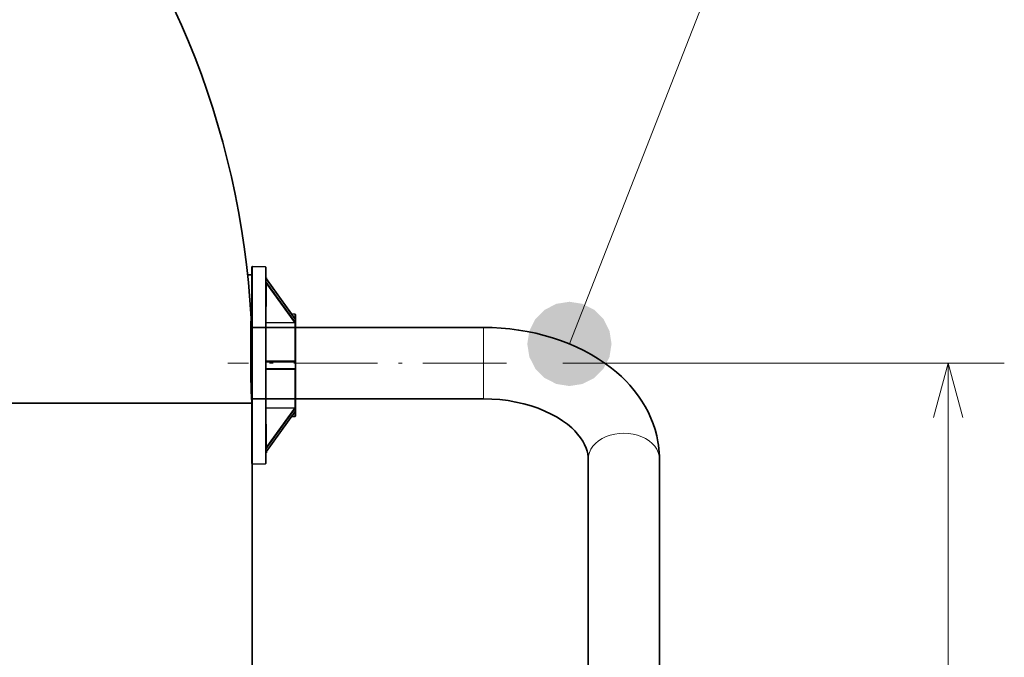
# Model space of a CAD drawing. Extents: x 0 to 420, y 0 to 297.
# Tile 6 of 14: x 94 to 129, y 220 to 242. Entities that reach past the tile are written whole.
import ezdxf

# ---------------------------------------------------------------- set-up
doc = ezdxf.new("R2010")
doc.units = 0
doc.linetypes.add('DASHDOT', pattern=[18.5, 12, -3, 0.5, -3])

msp = doc.modelspace()

# ---------------------------------------------------------------- linework, layer by layer
at = {"color": 7, "lineweight": 13}
for p, q in [((113.744438, 230.877472), (128.170044, 267.690735)), ((127.228241, 161.193085), (127.228241, 230.193146))]:
    msp.add_line(p, q, dxfattribs=at)
at = {"color": 7, "lineweight": 35, "ltscale": 0.087367}
msp.add_line((102.439766, 233.610718), (102.439766, 230.116043), dxfattribs=at)
at = {"color": 7, "lineweight": 35, "ltscale": 9e-06}
for p, q in [((102.45977, 233.630707), (102.460114, 233.630707)), ((102.45977, 226.60144), (102.460114, 226.60144))]:
    msp.add_line(p, q, dxfattribs=at)
at = {"color": 7, "lineweight": 13, "ltscale": 0.087867}
msp.add_line((102.460114, 230.116043), (102.460114, 233.630707), dxfattribs=at)
at = {"color": 7, "lineweight": 35, "ltscale": 0.011502}
for p, q in [((102.92012, 233.622681), (102.460114, 233.630707)), ((102.92012, 226.609467), (102.460114, 226.60144))]:
    msp.add_line(p, q, dxfattribs=at)
at = {"color": 7, "lineweight": 13, "ltscale": 0.010001}
msp.add_line((102.92012, 233.622681), (102.92012, 233.222656), dxfattribs=at)
at = {"color": 7, "lineweight": 35, "ltscale": 0.009889}
msp.add_line((102.939766, 233.207123), (102.939766, 233.602692), dxfattribs=at)
at = {"color": 7, "lineweight": 35, "ltscale": 0.004346}
msp.add_line((102.439766, 233.34108), (102.265923, 233.34108), dxfattribs=at)
at = {"color": 7, "lineweight": 13, "ltscale": 0.000595}
for p, q in [((102.92614, 233.185181), (102.926949, 233.208954)), ((102.926949, 227.023163), (102.92614, 227.046936))]:
    msp.add_line(p, q, dxfattribs=at)
at = {"color": 7, "lineweight": 13, "ltscale": 7e-06}
for p, q in [((102.926949, 233.208954), (102.926804, 233.209198)), ((102.926804, 227.022919), (102.926949, 227.023163))]:
    msp.add_line(p, q, dxfattribs=at)
at = {"color": 7, "lineweight": 35, "ltscale": 0.000166}
msp.add_line((102.943108, 233.202637), (102.939102, 233.207916), dxfattribs=at)
at = {"color": 7, "lineweight": 35, "ltscale": 1.6e-05}
for p, q in [((102.939323, 233.207642), (102.939713, 233.207153)), ((103.989769, 231.386475), (103.989769, 231.385834)), ((103.989769, 228.845673), (103.989769, 228.846313))]:
    msp.add_line(p, q, dxfattribs=at)
at = {"color": 7, "lineweight": 35, "ltscale": 0.0005}
for p, q in [((102.95977, 233.225067), (102.939766, 233.225067)), ((102.95977, 233.219269), (102.939766, 233.219269)), ((102.95977, 233.207245), (102.939766, 233.207245)), ((102.95977, 227.020508), (102.939766, 227.020508)), ((102.95977, 227.009232), (102.939766, 227.009232)), ((102.95977, 227.008942), (102.939766, 227.008942)), ((102.95977, 227.002808), (102.939766, 227.002808)), ((102.95977, 227.002502), (102.939766, 227.002502)), ((102.95977, 227.001602), (102.939766, 227.001602)), ((102.95977, 227.001236), (102.939766, 227.001236))]:
    msp.add_line(p, q, dxfattribs=at)
at = {"color": 7, "lineweight": 13, "ltscale": 0.000592}
msp.add_line((102.943565, 233.2005), (102.942749, 233.176849), dxfattribs=at)
at = {"color": 7, "lineweight": 13, "ltscale": 0.001637}
for p, q in [((102.942749, 233.176849), (102.942749, 233.111359)), ((102.942749, 227.120743), (102.942749, 227.055267))]:
    msp.add_line(p, q, dxfattribs=at)
at = {"color": 7, "lineweight": 35, "ltscale": 2e-05}
for p, q in [((102.943542, 233.201996), (102.943085, 233.202667)), ((102.943085, 227.029449), (102.943542, 227.030106))]:
    msp.add_line(p, q, dxfattribs=at)
at = {"color": 7, "lineweight": 13, "ltscale": 6e-06}
msp.add_line((102.943115, 233.202637), (102.943169, 233.202423), dxfattribs=at)
at = {"color": 7, "lineweight": 13, "ltscale": 1.7e-05}
msp.add_line((102.943115, 233.202637), (102.943481, 233.202087), dxfattribs=at)
at = {"color": 7, "lineweight": 13, "ltscale": 1.1e-05}
for p, q in [((102.943481, 233.202087), (102.943169, 233.202423)), ((102.943115, 233.081787), (102.943481, 233.081512)), ((102.943115, 230.236877), (102.943481, 230.236633)), ((102.943115, 229.995209), (102.943481, 229.995453)), ((102.943481, 227.150604), (102.943115, 227.15033)), ((102.943169, 227.029694), (102.943481, 227.030029))]:
    msp.add_line(p, q, dxfattribs=at)
at = {"color": 7, "lineweight": 13, "ltscale": 3e-06}
msp.add_line((102.943542, 233.201996), (102.943481, 233.202087), dxfattribs=at)
at = {"color": 7, "lineweight": 35, "ltscale": 0.044468}
for p, q in [((103.983887, 231.759247), (102.943542, 233.201996)), ((102.943542, 227.030106), (103.983887, 228.47287))]:
    msp.add_line(p, q, dxfattribs=at)
at = {"color": 7, "lineweight": 13, "ltscale": 0.044561}
for p, q in [((103.986084, 231.75473), (102.943565, 233.2005)), ((102.943565, 233.08548), (103.986084, 231.639725)), ((103.986084, 228.592407), (102.943565, 227.146622)), ((102.943565, 227.031631), (103.986084, 228.477417))]:
    msp.add_line(p, q, dxfattribs=at)
at = {"color": 7, "lineweight": 35, "ltscale": 0.000294}
msp.add_line((102.95977, 233.195831), (102.94799, 233.195831), dxfattribs=at)
at = {"color": 7, "lineweight": 35, "ltscale": 0.000145}
msp.add_line((102.95977, 233.219269), (102.95977, 233.225067), dxfattribs=at)
at = {"color": 7, "lineweight": 35, "ltscale": 0.000301}
msp.add_line((102.95977, 233.207245), (102.95977, 233.219269), dxfattribs=at)
at = {"color": 7, "lineweight": 35, "ltscale": 2.2e-05}
msp.add_line((102.95977, 233.206375), (102.95977, 233.207245), dxfattribs=at)
at = {"color": 7, "lineweight": 35, "ltscale": 0.000264}
msp.add_line((102.95977, 233.195831), (102.95977, 233.206375), dxfattribs=at)
at = {"color": 7, "lineweight": 35, "ltscale": 0.000408}
msp.add_line((102.95977, 233.179504), (102.95977, 233.195831), dxfattribs=at)
at = {"color": 7, "lineweight": 35, "ltscale": 0.038094}
msp.add_line((102.959831, 233.179443), (103.851059, 231.943481), dxfattribs=at)
at = {"color": 7, "lineweight": 13, "ltscale": 0.070428}
msp.add_line((102.92012, 233.077911), (102.92012, 230.260803), dxfattribs=at)
at = {"color": 7, "lineweight": 13, "ltscale": 0.000651}
for p, q in [((102.926949, 233.093292), (102.92614, 233.119324)), ((102.92614, 227.112793), (102.926949, 227.138824))]:
    msp.add_line(p, q, dxfattribs=at)
at = {"color": 7, "lineweight": 13, "ltscale": 8e-06}
for p, q in [((102.926804, 233.093018), (102.926949, 233.093292)), ((103.986084, 230.231049), (103.986404, 230.230957)), ((103.986084, 230.001053), (103.986404, 230.00116)), ((102.926949, 227.138824), (102.926804, 227.139099))]:
    msp.add_line(p, q, dxfattribs=at)
at = {"color": 7, "lineweight": 35, "ltscale": 0.070026}
msp.add_line((102.939766, 230.259964), (102.939766, 233.061005), dxfattribs=at)
at = {"color": 7, "lineweight": 13, "ltscale": 0.000647}
for p, q in [((102.942749, 233.111359), (102.943565, 233.08548)), ((102.943565, 227.146622), (102.942749, 227.120743))]:
    msp.add_line(p, q, dxfattribs=at)
at = {"color": 7, "lineweight": 13, "ltscale": 3.4e-05}
for p, q in [((102.943169, 233.08313), (102.943115, 233.081787)), ((102.943115, 227.15033), (102.943169, 227.148987))]:
    msp.add_line(p, q, dxfattribs=at)
at = {"color": 7, "lineweight": 13, "ltscale": 4.1e-05}
for p, q in [((102.943169, 233.08313), (102.943481, 233.081512)), ((102.943481, 227.150604), (102.943169, 227.148987))]:
    msp.add_line(p, q, dxfattribs=at)
at = {"color": 7, "lineweight": 13, "ltscale": 0.01955}
msp.add_line((102.95977, 233.020325), (102.95977, 232.238342), dxfattribs=at)
at = {"color": 7, "lineweight": 13, "ltscale": 0.042505}
msp.add_line((103.95417, 231.641266), (102.95977, 233.020325), dxfattribs=at)
at = {"color": 7, "lineweight": 13, "ltscale": 0.000274}
for p, q in [((102.948051, 232.213806), (102.939766, 232.206604)), ((102.939766, 228.025513), (102.948051, 228.018326))]:
    msp.add_line(p, q, dxfattribs=at)
at = {"color": 7, "lineweight": 35, "ltscale": 0.002977}
for p, q in [((103.970116, 231.941422), (103.851036, 231.943497)), ((103.970116, 228.290726), (103.851051, 228.288651))]:
    msp.add_line(p, q, dxfattribs=at)
at = {"color": 7, "lineweight": 13, "ltscale": 0.004077}
msp.add_line((103.970116, 231.941422), (103.970116, 231.778351), dxfattribs=at)
at = {"color": 7, "lineweight": 35, "ltscale": 3e-05}
for p, q in [((103.983459, 231.759888), (103.982567, 231.760712)), ((102.95977, 227.002808), (102.95977, 227.001602))]:
    msp.add_line(p, q, dxfattribs=at)
at = {"color": 7, "lineweight": 13, "ltscale": 1.5e-05}
for p, q in [((103.986084, 231.75473), (103.986404, 231.754242)), ((103.986084, 228.477417), (103.986404, 228.477905))]:
    msp.add_line(p, q, dxfattribs=at)
at = {"color": 7, "lineweight": 35, "ltscale": 0.004315}
msp.add_line((103.989769, 231.74881), (103.989769, 231.921417), dxfattribs=at)
at = {"color": 7, "lineweight": 35, "ltscale": 8.8e-05}
msp.add_line((103.989769, 231.74881), (103.989769, 231.7453), dxfattribs=at)
at = {"color": 7, "lineweight": 35, "ltscale": 1.9e-05}
msp.add_line((103.989769, 231.745361), (103.989769, 231.744583), dxfattribs=at)
at = {"color": 7, "lineweight": 35, "ltscale": 0.00287}
for p, q in [((103.989769, 231.744583), (103.989769, 231.629776)), ((103.989769, 228.602356), (103.989769, 228.487549))]:
    msp.add_line(p, q, dxfattribs=at)
at = {"color": 7, "lineweight": 35, "ltscale": 0.206937}
msp.add_line((110.681961, 231.463135), (102.40448, 231.463135), dxfattribs=at)
at = {"color": 7, "lineweight": 13, "ltscale": 0.000279}
for p, q in [((102.939766, 231.663849), (102.948196, 231.656525)), ((102.948196, 228.575592), (102.939766, 228.568268))]:
    msp.add_line(p, q, dxfattribs=at)
at = {"color": 7, "lineweight": 13, "ltscale": 0.000411}
for p, q in [((102.948021, 231.646545), (102.947845, 231.630096)), ((102.948021, 228.585587), (102.947845, 228.60202))]:
    msp.add_line(p, q, dxfattribs=at)
at = {"color": 7, "lineweight": 13, "ltscale": 0.025152}
for p, q in [((103.953827, 231.614868), (102.947845, 231.630096)), ((102.948196, 231.656525), (103.95417, 231.641266)), ((102.947845, 228.60202), (103.953827, 228.617264)), ((103.95417, 228.590851), (102.948196, 228.575592))]:
    msp.add_line(p, q, dxfattribs=at)
at = {"color": 7, "lineweight": 13, "ltscale": 0.034018}
for p, q in [((102.947845, 230.269379), (102.947845, 231.630096)), ((102.947845, 228.60202), (102.947845, 229.962723))]:
    msp.add_line(p, q, dxfattribs=at)
at = {"color": 7, "lineweight": 13, "ltscale": 0.00025}
for p, q in [((102.948196, 231.656525), (102.948021, 231.646545)), ((102.948196, 228.575592), (102.948021, 228.585587))]:
    msp.add_line(p, q, dxfattribs=at)
at = {"color": 7, "lineweight": 13, "ltscale": 0.00066}
for p, q in [((103.95417, 231.641266), (103.953827, 231.614868)), ((103.95417, 228.590851), (103.953827, 228.617264))]:
    msp.add_line(p, q, dxfattribs=at)
at = {"color": 7, "lineweight": 13, "ltscale": 0.033726}
for p, q in [((103.970116, 231.615997), (103.970116, 230.266968)), ((103.970116, 229.965149), (103.970116, 228.616119))]:
    msp.add_line(p, q, dxfattribs=at)
at = {"color": 7, "lineweight": 13, "ltscale": 1.2e-05}
for p, q in [((103.986084, 231.639725), (103.986404, 231.639343)), ((103.986084, 228.592407), (103.986404, 228.592789))]:
    msp.add_line(p, q, dxfattribs=at)
at = {"color": 7, "lineweight": 35, "ltscale": 0.000104}
msp.add_line((103.989769, 231.629776), (103.989769, 231.62561), dxfattribs=at)
at = {"color": 7, "lineweight": 35, "ltscale": 0.000651}
for p, q in [((103.989769, 231.62561), (103.989769, 231.599564)), ((103.989769, 228.632568), (103.989769, 228.606537))]:
    msp.add_line(p, q, dxfattribs=at)
at = {"color": 7, "lineweight": 35, "ltscale": 0.033357}
msp.add_line((103.989769, 230.265289), (103.989769, 231.599564), dxfattribs=at)
at = {"color": 7, "lineweight": 13, "ltscale": 0.04777}
msp.add_line((110.681961, 231.463135), (110.681961, 229.552338), dxfattribs=at)
at = {"color": 7, "linetype": 'DASHDOT', "lineweight": 13, "ltscale": 0.248321}
msp.add_line((111.509697, 230.193146), (101.576859, 230.193146), dxfattribs=at)
at = {"color": 7, "lineweight": 35, "ltscale": 0.087365}
msp.add_line((102.439766, 230.116043), (102.439766, 226.621429), dxfattribs=at)
at = {"color": 7, "lineweight": 13, "ltscale": 0.087865}
msp.add_line((102.460114, 226.60144), (102.460114, 230.116043), dxfattribs=at)
at = {"color": 7, "lineweight": 13, "ltscale": 0.070427}
msp.add_line((102.92012, 229.971283), (102.92012, 227.154205), dxfattribs=at)
at = {"color": 7, "lineweight": 13, "ltscale": 0.001646}
for p, q in [((102.925758, 230.116043), (102.92614, 230.1819)), ((102.92614, 230.050186), (102.925758, 230.116043))]:
    msp.add_line(p, q, dxfattribs=at)
at = {"color": 7, "lineweight": 13, "ltscale": 0.001245}
for p, q in [((102.92614, 230.1819), (102.926949, 230.231705)), ((102.926949, 230.000381), (102.92614, 230.050186))]:
    msp.add_line(p, q, dxfattribs=at)
at = {"color": 7, "lineweight": 13, "ltscale": 0.000424}
for p, q in [((102.926804, 230.232208), (102.943115, 230.236877)), ((102.926804, 229.999878), (102.943115, 229.995209))]:
    msp.add_line(p, q, dxfattribs=at)
at = {"color": 7, "lineweight": 13, "ltscale": 1.3e-05}
for p, q in [((102.926949, 230.231705), (102.926804, 230.232208)), ((102.926804, 229.999878), (102.926949, 230.000381))]:
    msp.add_line(p, q, dxfattribs=at)
at = {"color": 7, "lineweight": 13, "ltscale": 0.000416}
for p, q in [((102.926949, 230.231705), (102.943169, 230.235352)), ((102.926949, 230.231705), (102.943565, 230.231049)), ((102.926949, 230.000381), (102.943565, 230.001038)), ((102.926949, 230.000381), (102.943169, 229.996735))]:
    msp.add_line(p, q, dxfattribs=at)
at = {"color": 7, "lineweight": 35, "ltscale": 0.070025}
msp.add_line((102.939766, 227.171097), (102.939766, 229.972107), dxfattribs=at)
at = {"color": 7, "lineweight": 13, "ltscale": 0.001238}
for p, q in [((102.943565, 230.231049), (102.942749, 230.181519)), ((102.942749, 230.050568), (102.943565, 230.001038))]:
    msp.add_line(p, q, dxfattribs=at)
at = {"color": 7, "lineweight": 13, "ltscale": 0.003274}
msp.add_line((102.942749, 230.181519), (102.942749, 230.050568), dxfattribs=at)
at = {"color": 7, "lineweight": 13, "ltscale": 3.8e-05}
for p, q in [((102.943115, 230.236877), (102.943169, 230.235352)), ((102.943169, 229.996735), (102.943115, 229.995209))]:
    msp.add_line(p, q, dxfattribs=at)
at = {"color": 7, "lineweight": 13, "ltscale": 3.3e-05}
for p, q in [((102.943481, 230.236633), (102.943169, 230.235352)), ((102.943169, 229.996735), (102.943481, 229.995453))]:
    msp.add_line(p, q, dxfattribs=at)
at = {"color": 7, "lineweight": 35, "ltscale": 0.000108}
msp.add_line((102.943565, 230.001038), (102.943169, 229.996735), dxfattribs=at)
at = {"color": 7, "lineweight": 13, "ltscale": 0.026063}
for p, q in [((103.986084, 230.231049), (102.943565, 230.231049)), ((102.943565, 230.001038), (103.986084, 230.001053))]:
    msp.add_line(p, q, dxfattribs=at)
at = {"color": 7, "lineweight": 13, "ltscale": 0.02515}
for p, q in [((102.947845, 230.269379), (103.953827, 230.269379)), ((103.953827, 229.962738), (102.947845, 229.962723))]:
    msp.add_line(p, q, dxfattribs=at)
at = {"color": 7, "lineweight": 13, "ltscale": 0.000364}
msp.add_line((102.94799, 229.977295), (102.947845, 229.962723), dxfattribs=at)
at = {"color": 7, "lineweight": 35, "ltscale": 0.02486}
for p, q in [((102.95977, 230.251038), (103.95417, 230.251053)), ((103.95417, 229.981049), (102.95977, 229.981049))]:
    msp.add_line(p, q, dxfattribs=at)
at = {"color": 7, "lineweight": 13, "ltscale": 0.000574}
msp.add_line((103.970116, 229.965164), (103.979942, 229.985901), dxfattribs=at)
at = {"color": 7, "lineweight": 13, "ltscale": 9.3e-05}
for p, q in [((103.977066, 230.243835), (103.979942, 230.246216)), ((103.977066, 229.988281), (103.979942, 229.985901))]:
    msp.add_line(p, q, dxfattribs=at)
at = {"color": 7, "lineweight": 13, "ltscale": 0.000391}
msp.add_line((103.986084, 230.231049), (103.977066, 230.243835), dxfattribs=at)
at = {"color": 7, "lineweight": 13, "ltscale": 8.4e-05}
for p, q in [((103.986404, 230.230957), (103.989769, 230.230865)), ((103.986404, 230.00116), (103.989769, 230.001251))]:
    msp.add_line(p, q, dxfattribs=at)
at = {"color": 7, "lineweight": 35, "ltscale": 0.000737}
for p, q in [((103.989769, 230.265289), (103.989769, 230.235809)), ((103.989769, 229.996307), (103.989769, 229.966812))]:
    msp.add_line(p, q, dxfattribs=at)
at = {"color": 7, "lineweight": 35, "ltscale": 6e-05}
msp.add_line((103.989769, 230.235809), (103.989769, 230.233429), dxfattribs=at)
at = {"color": 7, "lineweight": 35, "ltscale": 6.4e-05}
msp.add_line((103.989769, 230.233429), (103.989769, 230.230865), dxfattribs=at)
at = {"color": 7, "lineweight": 35, "ltscale": 0.00574}
msp.add_line((103.989769, 230.230865), (103.989769, 230.001251), dxfattribs=at)
at = {"color": 7, "lineweight": 35, "ltscale": 0.000124}
msp.add_line((103.989769, 230.001251), (103.989769, 229.996307), dxfattribs=at)
at = {"color": 7, "lineweight": 13, "ltscale": 0.392964}
msp.add_line((113.509697, 230.193146), (129.228241, 230.193146), dxfattribs=at)
at = {"color": 7, "lineweight": 35, "ltscale": 6.6e-05}
msp.add_line((102.939766, 229.961151), (102.939766, 229.963776), dxfattribs=at)
at = {"color": 7, "lineweight": 35, "ltscale": 0.033356}
msp.add_line((103.989769, 228.632568), (103.989769, 229.966812), dxfattribs=at)
at = {"color": 7, "lineweight": 13, "ltscale": 0.01573}
msp.add_line((110.681961, 229.552338), (110.681961, 228.923126), dxfattribs=at)
at = {"color": 7, "lineweight": 35, "ltscale": 0.206264}
msp.add_line((110.681961, 228.923126), (102.431396, 228.923126), dxfattribs=at)
at = {"color": 7, "lineweight": 35}
for p, q in [((57.452454, 228.762131), (102.416588, 228.762131)), ((102.452454, 228.59314), (102.452454, 203.80722)), ((114.402954, 164.61261), (114.411957, 226.773361)), ((116.942955, 164.612183), (116.951965, 226.772934))]:
    msp.add_line(p, q, dxfattribs=at)
at = {"color": 7, "lineweight": 13, "ltscale": 0.042504}
msp.add_line((102.95977, 227.211807), (103.95417, 228.590851), dxfattribs=at)
at = {"color": 7, "lineweight": 35, "ltscale": 2.9e-05}
msp.add_line((103.989769, 228.606537), (103.989769, 228.605362), dxfattribs=at)
at = {"color": 7, "lineweight": 35, "ltscale": 7.5e-05}
msp.add_line((103.989769, 228.605362), (103.989769, 228.602356), dxfattribs=at)
at = {"color": 7, "lineweight": 13, "ltscale": 0.004076}
msp.add_line((103.970116, 228.453766), (103.970116, 228.290726), dxfattribs=at)
at = {"color": 7, "lineweight": 35, "ltscale": 1.8e-05}
msp.add_line((103.989769, 228.487549), (103.989769, 228.486816), dxfattribs=at)
at = {"color": 7, "lineweight": 35, "ltscale": 9e-05}
msp.add_line((103.989769, 228.486908), (103.989769, 228.483307), dxfattribs=at)
at = {"color": 7, "lineweight": 35, "ltscale": 0.004314}
msp.add_line((103.989769, 228.31073), (103.989769, 228.483307), dxfattribs=at)
at = {"color": 7, "lineweight": 13, "ltscale": 0.019549}
msp.add_line((102.95977, 227.993774), (102.95977, 227.211807), dxfattribs=at)
at = {"color": 7, "lineweight": 35, "ltscale": 7e-06}
for p, q in [((102.939697, 227.597), (102.939705, 227.59729)), ((102.95977, 227.009232), (102.95977, 227.008942))]:
    msp.add_line(p, q, dxfattribs=at)
at = {"color": 7, "lineweight": 13, "ltscale": 0.01}
msp.add_line((102.92012, 227.00946), (102.92012, 226.609467), dxfattribs=at)
at = {"color": 7, "lineweight": 35, "ltscale": 0.000156}
msp.add_line((102.939323, 227.024506), (102.943108, 227.02948), dxfattribs=at)
at = {"color": 7, "lineweight": 35, "ltscale": 0.009888}
msp.add_line((102.939766, 226.629456), (102.939766, 227.024979), dxfattribs=at)
at = {"color": 7, "lineweight": 13, "ltscale": 0.000591}
msp.add_line((102.942749, 227.055267), (102.943565, 227.031631), dxfattribs=at)
at = {"color": 7, "lineweight": 13, "ltscale": 1.6e-05}
msp.add_line((102.943481, 227.030029), (102.943115, 227.029495), dxfattribs=at)
at = {"color": 7, "lineweight": 13, "ltscale": 5e-06}
msp.add_line((102.943169, 227.029694), (102.943115, 227.029495), dxfattribs=at)
at = {"color": 7, "lineweight": 13, "ltscale": 2e-06}
msp.add_line((102.943481, 227.030029), (102.943542, 227.030106), dxfattribs=at)
at = {"color": 7, "lineweight": 35, "ltscale": 0.000278}
msp.add_line((102.95977, 227.037201), (102.948669, 227.037201), dxfattribs=at)
at = {"color": 7, "lineweight": 35, "ltscale": 0.000385}
msp.add_line((102.95977, 227.052612), (102.95977, 227.037201), dxfattribs=at)
at = {"color": 7, "lineweight": 35, "ltscale": 0.000417}
msp.add_line((102.95977, 227.037201), (102.95977, 227.020508), dxfattribs=at)
at = {"color": 7, "lineweight": 35, "ltscale": 0.000281}
msp.add_line((102.95977, 227.020477), (102.95977, 227.009232), dxfattribs=at)
at = {"color": 7, "lineweight": 35, "ltscale": 0.000153}
msp.add_line((102.95977, 227.008942), (102.95977, 227.002808), dxfattribs=at)
at = {"color": 7, "lineweight": 35, "ltscale": 0.000206}
msp.add_line((102.439766, 226.621338), (102.439766, 226.629578), dxfattribs=at)
at = {"color": 7, "lineweight": 35, "ltscale": 2e-06}
msp.add_line((102.439766, 226.621338), (102.439766, 226.621429), dxfattribs=at)
msp.add_line((102.439766, 226.621338), (102.439766, 226.621429), dxfattribs=at)
msp.add_line((102.439766, 226.621338), (102.439766, 226.621429), dxfattribs=at)
at = {"color": 7, "lineweight": 35}
for points in [[(102.939766, 233.557739), (102.936974, 233.592377), (102.92981, 233.614685), (102.925171, 233.620605), (102.921936, 233.622391), (102.92012, 233.622681)], [(102.943565, 233.2005), (102.943466, 233.201508), (102.943169, 233.202423)], [(102.943115, 233.081787), (102.94014, 233.065857), (102.939766, 233.061035)], [(102.943169, 233.08313), (102.943466, 233.084351), (102.943565, 233.08548)], [(103.989769, 231.901978), (103.989769, 231.921478), (103.984985, 231.934402), (103.972931, 231.941162), (103.970116, 231.941422)], [(103.979942, 231.632278), (103.984444, 231.635681), (103.985817, 231.637115), (103.986404, 231.639343)], [(103.979942, 231.632278), (103.986732, 231.6297), (103.988861, 231.627899), (103.989769, 231.62561)], [(110.681961, 231.463135), (110.996147, 231.457367), (111.309624, 231.440109), (111.621742, 231.411362), (111.931808, 231.37114), (112.239105, 231.319489), (112.54303, 231.256409), (112.84288, 231.181992), (113.137802, 231.096313), (113.427628, 230.999268), (113.711143, 230.891113), (113.987961, 230.77179), (114.257538, 230.641296), (114.518829, 230.499863), (114.771622, 230.34729), (115.014931, 230.183777), (115.247757, 230.009583), (115.417496, 229.869965), (115.593033, 229.712494), (115.760239, 229.548004), (115.89502, 229.40329), (116.049675, 229.221161), (116.206757, 229.014389), (116.326569, 228.837891), (116.439957, 228.651245), (116.543137, 228.459442), (116.646606, 228.237518), (116.725975, 228.037537), (116.793915, 227.833893), (116.854431, 227.608795), (116.898102, 227.395447), (116.917778, 227.269409), (116.933044, 227.142685), (116.943832, 227.015625), (116.949936, 226.894333), (116.951965, 226.772934)], [(102.939766, 230.259949), (102.941933, 230.244537), (102.943115, 230.236877)], [(102.943115, 229.995209), (102.94014, 229.977798), (102.939766, 229.972122)], [(102.943565, 230.231049), (102.943466, 230.233215), (102.943169, 230.235352)], [(103.979942, 230.246216), (103.987167, 230.241699), (103.989685, 230.236893), (103.989769, 230.235809)], [(103.979942, 229.985901), (103.984413, 229.99292), (103.986137, 229.997818), (103.986404, 230.00116)], [(103.979942, 229.985901), (103.986748, 229.989929), (103.988853, 229.992691), (103.989769, 229.996307)], [(110.681961, 228.923126), (110.976639, 228.915924), (111.269287, 228.894409), (111.557983, 228.858795), (111.840645, 228.809448), (112.115517, 228.746887), (112.380516, 228.671814), (112.634102, 228.585022), (112.87426, 228.487579), (113.099838, 228.380463), (113.308899, 228.265259), (113.500839, 228.143066), (113.674011, 228.015869), (113.824997, 227.887985), (113.936874, 227.779694), (114.037552, 227.668915), (114.140579, 227.537079), (114.221199, 227.414001), (114.286736, 227.292297), (114.340004, 227.166473), (114.375229, 227.054047), (114.395691, 226.960083), (114.409546, 226.845337), (114.411957, 226.773361)], [(103.979942, 228.599854), (103.985901, 228.601944), (103.988174, 228.603485), (103.989403, 228.605057), (103.989769, 228.606537)], [(103.986404, 228.592789), (103.986343, 228.593933), (103.985718, 228.595123), (103.983459, 228.597382)], [(102.939766, 227.171082), (102.942352, 227.155457), (102.943115, 227.15033)], [(102.943565, 227.146622), (102.943466, 227.147766), (102.943169, 227.148987)], [(102.943169, 227.029694), (102.943466, 227.030609), (102.943565, 227.031631)]]:
    msp.add_lwpolyline(points, dxfattribs=at)
at = {"color": 7, "lineweight": 13}
for points in [[(102.926804, 233.209198), (102.924683, 233.211975), (102.921326, 233.217285), (102.92012, 233.222656)], [(102.939598, 233.207245), (102.937454, 233.213211), (102.933098, 233.218155), (102.92012, 233.222656)], [(102.92012, 233.077911), (102.920784, 233.082413), (102.925819, 233.091522), (102.926804, 233.093018)], [(102.939766, 233.061005), (102.939392, 233.06427), (102.938278, 233.067413), (102.93647, 233.070313), (102.931061, 233.074966), (102.92012, 233.077911)], [(102.95977, 233.020325), (102.952118, 233.019547), (102.945625, 233.017395), (102.943138, 233.015869), (102.941292, 233.01413), (102.940155, 233.012268), (102.939766, 233.010315)], [(102.95977, 232.238342), (102.952118, 232.237579), (102.945625, 232.235413), (102.943138, 232.233887), (102.941292, 232.232178), (102.940155, 232.230286), (102.939766, 232.228333)], [(103.989769, 231.74881), (103.989128, 231.753357), (103.987259, 231.757584), (103.984276, 231.761261), (103.980362, 231.76416)], [(103.986084, 231.639725), (103.982262, 231.690979), (103.983368, 231.735504), (103.986084, 231.75473)], [(103.986404, 231.639343), (103.984467, 231.7099), (103.986404, 231.754242)], [(102.939766, 231.631622), (102.94371, 231.630524), (102.947845, 231.630096)], [(103.95417, 231.641266), (103.968452, 231.638123), (103.977066, 231.638275)], [(103.989769, 231.599564), (103.989395, 231.602737), (103.988281, 231.605789), (103.986465, 231.608612), (103.981064, 231.613129), (103.970116, 231.615997)], [(103.977066, 231.638275), (103.98288, 231.638489), (103.984985, 231.638367), (103.985573, 231.638458), (103.98613, 231.639069), (103.986084, 231.639725)], [(102.926804, 230.232208), (102.921326, 230.249298), (102.92012, 230.260803)], [(102.939766, 230.259964), (102.939766, 230.259979), (102.939743, 230.26001), (102.939674, 230.26004), (102.939392, 230.260132), (102.938278, 230.260284), (102.934036, 230.260559), (102.92012, 230.260803)], [(102.92012, 229.971283), (102.925827, 229.997009), (102.926804, 229.999878)], [(102.92012, 229.971283), (102.934036, 229.971527), (102.938278, 229.971802), (102.939766, 229.972107)], [(102.939804, 230.269547), (102.943726, 230.26944), (102.947845, 230.269379)], [(102.95977, 230.251038), (102.952217, 230.248962), (102.945587, 230.24202), (102.943481, 230.236633)], [(102.943481, 229.995453), (102.947121, 229.987701), (102.953186, 229.982605), (102.95977, 229.981049)], [(102.947845, 230.269379), (102.94796, 230.256348), (102.948067, 230.252411), (102.948196, 230.251053)], [(103.989769, 230.265289), (103.989761, 230.26535), (103.989746, 230.265381), (103.98967, 230.265457), (103.989395, 230.265625), (103.988281, 230.26593), (103.984032, 230.266449), (103.970116, 230.266968)], [(103.977066, 229.988281), (103.982468, 229.993469), (103.986084, 230.001053)], [(103.986084, 230.001053), (103.982262, 230.092972), (103.983368, 230.185089), (103.986084, 230.231049)], [(103.984657, 230.238617), (103.988228, 230.236404), (103.989304, 230.235077), (103.989769, 230.233414)], [(127.74588, 228.261276), (127.228241, 230.193146), (126.710602, 228.261276)], [(102.947845, 229.962723), (102.943695, 229.962677), (102.939743, 229.962555)], [(103.970116, 229.965149), (103.984032, 229.965652), (103.988281, 229.966187), (103.989769, 229.966812)], [(102.947845, 228.60202), (102.94371, 228.601593), (102.939766, 228.600494)], [(103.977066, 228.593842), (103.971375, 228.594208), (103.95417, 228.590851)], [(103.970116, 228.616119), (103.977661, 228.617462), (103.984032, 228.621048), (103.986465, 228.623535), (103.988281, 228.626343), (103.989769, 228.632568)], [(103.986084, 228.592407), (103.986145, 228.592911), (103.986053, 228.593323), (103.985733, 228.593597), (103.985268, 228.593719), (103.984161, 228.59375), (103.977066, 228.593842)], [(103.986084, 228.477417), (103.982262, 228.518066), (103.983368, 228.565674), (103.986084, 228.592407)], [(103.983475, 228.597412), (103.986137, 228.599091), (103.988129, 228.601044), (103.989349, 228.603165), (103.989769, 228.605377)], [(103.986404, 228.477905), (103.984428, 228.530182), (103.986404, 228.592789)], [(103.980362, 228.467987), (103.984276, 228.470856), (103.987259, 228.474548), (103.989128, 228.47879), (103.989769, 228.483307)], [(102.95977, 227.993774), (102.948219, 227.995621), (102.943428, 227.998016), (102.940613, 228.000916), (102.939766, 228.003784)], [(102.92012, 227.154205), (102.927666, 227.155579), (102.934036, 227.159256), (102.939766, 227.171097)], [(102.939766, 227.221802), (102.940155, 227.219849), (102.941292, 227.217972), (102.943138, 227.216248), (102.948654, 227.213501), (102.95977, 227.211807)], [(102.926804, 227.139099), (102.924683, 227.142151), (102.921326, 227.148071), (102.92012, 227.154205)], [(102.92012, 227.00946), (102.927055, 227.010681), (102.93309, 227.013947), (102.937447, 227.01889), (102.939598, 227.024857)], [(102.92012, 227.00946), (102.920784, 227.013397), (102.925819, 227.021561), (102.926804, 227.022919)]]:
    msp.add_lwpolyline(points, dxfattribs=at)
at = {"color": 7, "lineweight": 35}
for centre, radius, start, end in [((72.452454, 230.193146), 30.000003, 3.057224, 41.81032), ((102.45977, 233.610718), 0.02, 90.000003, 180.000009), ((192.112045, 230.19342), 89.716554, 178.978427, 180.000186), ((103.969086, 231.745331), 0.020684, 0.032186, 48.398867), ((103.977409, 231.752899), 0.009177, 8.460096, 49.119787), ((124.94857, 230.195313), 22.55309, 180.005582, 184.073779), ((102.95977, 229.961029), 0.02, 90.000003, 180.000009), ((104.03231, 230.284073), 0.064531, 195.391662, 215.868583), ((103.963257, 230.230728), 0.022788, 20.241908, 42.847344), ((103.970108, 230.23114), 0.016328, 359.379556, 27.234823), ((125.106125, 230.204285), 22.710887, 183.233803, 184.067974), ((104.034576, 228.64386), 0.070153, 203.285735, 218.857296), ((103.974083, 228.587799), 0.013407, 45.644184, 64.062632), ((103.969772, 228.31073), 0.02, 270.999992, 0.000006), ((103.969727, 228.486786), 0.020043, 312.448479, 0.146398), ((103.977341, 228.479248), 0.009239, 310.394778, 351.566639), ((102.45977, 226.621429), 0.02, 180.000009, 269.999997), ((102.919769, 226.629456), 0.02, 270.999992, 0.000002)]:
    msp.add_arc(centre, radius, start, end, dxfattribs=at)
at = {"color": 7, "lineweight": 13}
for centre, radius, start, end in [((104.350632, 233.152374), 1.424874, 178.680836, 181.329245), ((102.929779, 233.192703), 0.016689, 36.666375, 100.207317), ((102.926819, 233.187988), 0.020931, 36.738174, 89.646807), ((102.929436, 233.191406), 0.017654, 38.737578, 98.081988), ((106.114014, 233.14418), 3.171434, 179.409836, 180.592855), ((102.92263, 233.069458), 0.023928, 31.045802, 79.94623), ((102.92746, 233.07254), 0.020707, 38.792619, 91.42131), ((102.923706, 233.070023), 0.02348, 33.93183, 82.059873), ((103.706207, 233.253693), 0.782004, 192.721181, 197.362486), ((102.928894, 232.193115), 0.028164, 47.190887, 67.273907), ((102.927124, 232.238968), 0.032689, 309.739052, 358.895568), ((103.96981, 231.745331), 0.019961, 0.005374, 46.793899), ((103.977539, 231.753052), 0.008803, 11.176782, 44.398583), ((103.973923, 231.744461), 0.015853, 0.432646, 38.078667), ((102.984253, 231.615189), 0.054863, 131.092517, 145.156819), ((103.955513, 231.708282), 0.093439, 268.964869, 278.993635), ((104.034286, 231.58844), 0.069818, 141.103089, 156.749413), ((104.007362, 231.649078), 0.032161, 199.626462, 211.518081), ((103.97419, 231.629639), 0.015586, 0.473223, 38.421112), ((115.628189, 230.116058), 12.685605, 179.704394, 180.295892), ((104.244911, 230.264374), 0.291087, 179.015187, 182.622542), ((104.244255, 229.967728), 0.29043, 177.369084, 180.984539), ((103.954025, 230.214554), 0.054815, 72.922788, 90.20708), ((103.955643, 230.21492), 0.036086, 53.464146, 92.328523), ((103.955643, 230.017181), 0.036087, 267.671477, 306.534901), ((107.249405, 230.116058), 3.265058, 177.983228, 182.016677), ((103.953987, 230.017792), 0.055049, 269.831155, 287.041381), ((102.984283, 228.616974), 0.054905, 214.848371, 228.901814), ((103.955536, 228.524246), 0.093039, 80.98569, 91.05765), ((104.007362, 228.583038), 0.032161, 148.481933, 160.373648), ((103.97419, 228.602478), 0.015586, 321.579131, 359.526815), ((103.977531, 228.479095), 0.008806, 315.60736, 348.815547), ((103.973923, 228.487671), 0.015853, 321.921217, 359.567359), ((102.928894, 228.039001), 0.028165, 292.72724, 312.809332), ((102.927124, 227.993164), 0.032689, 1.102973, 50.258823), ((103.703926, 226.979095), 0.779632, 162.635041, 167.290498), ((104.350502, 227.079727), 1.424743, 178.670099, 181.318659), ((102.92263, 227.162659), 0.023928, 280.053572, 328.954533), ((102.929779, 227.039429), 0.016689, 259.793154, 323.334267), ((102.927444, 227.159607), 0.020736, 268.619917, 321.171208), ((102.926804, 227.044159), 0.020958, 270.387706, 323.225152), ((102.923698, 227.162109), 0.023494, 277.953924, 326.051074), ((102.929436, 227.04071), 0.017654, 261.918934, 321.262483), ((106.113922, 227.087967), 3.171339, 179.407718, 180.590738)]:
    msp.add_arc(centre, radius, start, end, dxfattribs=at)
msp.add_ellipse((115.681961, 226.773163), major_axis=(1.269997, -0.000183), ratio=0.729549, start_param=6.283157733, end_param=9.424750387, dxfattribs=at)
for points in [[(115.244438, 230.877472), (112.862762, 232.091003), (112.317856, 231.341003), (112.530914, 231.759155)], [(115.244438, 230.877472), (113.744438, 232.377472), (112.862762, 232.091003), (113.280914, 232.304062)], [(115.244438, 230.877472), (114.626114, 232.091003), (113.744438, 232.377472), (114.207962, 232.304062)], [(115.244438, 230.877472), (115.171021, 231.341003), (114.626114, 232.091003), (114.957962, 231.759155)], [(115.244438, 230.877472), (112.317856, 231.341003), (112.317856, 230.413956), (112.244438, 230.877472)], [(115.244438, 230.877472), (112.317856, 230.413956), (112.862762, 229.663956), (112.530914, 229.995789)], [(115.244438, 230.877472), (112.862762, 229.663956), (113.744438, 229.377472), (113.280914, 229.450897)], [(115.244438, 230.877472), (113.744438, 229.377472), (114.626114, 229.663956), (114.207962, 229.450897)], [(115.244438, 230.877472), (114.626114, 229.663956), (115.171021, 230.413956), (114.957962, 229.995789)], [(115.244438, 230.877472), (115.171021, 230.413956), (115.244438, 230.877472)]]:
    msp.add_solid(points, dxfattribs=at)

doc.saveas('drawing.dxf')
